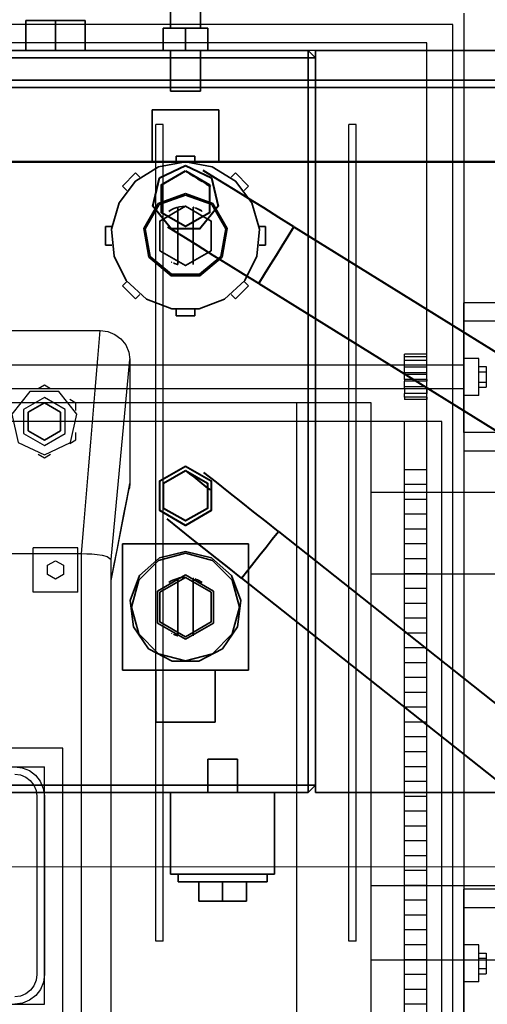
# Model space of a CAD drawing. Header units: millimetres. Extents: x 0 to 1340, y 0 to 800.
# Tile 95 of 100: x 1143 to 1164, y 550 to 595. Entities that reach past the tile are written whole.
import ezdxf

# ---------------------------------------------------------------- set-up
doc = ezdxf.new("R2010")
doc.units = ezdxf.units.MM
for name, color, linetype, lineweight, true_color in [('CONTEXT', 7, 'Continuous', 18, 0xa5a5a5), ('COOLANT', 7, 'Continuous', 50, 0x1e8c46), ('DUCT', 7, 'Continuous', 30, 0x5a6ec8), ('ELEC', 7, 'Continuous', 30, 0x9650aa), ('HVAC', 7, 'Continuous', 30, 0x464646), ('OUTLINE', 7, 'Continuous', 35, 0x141414), ('REFRIG', 7, 'Continuous', 40, 0xc83c28)]:
    doc.layers.add(name, color=color, linetype=linetype, lineweight=lineweight, true_color=true_color)

msp = doc.modelspace()

# ---------------------------------------------------------------- linework, layer by layer
at = {"layer": 'CONTEXT'}
msp.add_lwpolyline([(1181.667, 556.667), (1088.333, 556.667)], dxfattribs=at)
msp.add_lwpolyline([(1181.667, 556.667), (1088.333, 556.667)], dxfattribs=at)
at = {"layer": 'COOLANT'}
msp.add_lwpolyline([(1191.667, 588.333), (1078.333, 588.333)], dxfattribs=at)
at = {"layer": 'DUCT'}
for points in [[(1123, 580.752), (1147, 580.752)], [(1146.167, 570.735), (1146.271, 571.988), (1146.375, 573.24), (1146.479, 574.492), (1146.583, 575.744), (1146.688, 576.996), (1146.792, 578.248), (1146.896, 579.5), (1147, 580.752)], [(1147, 580.752), (1147.342, 580.709), (1147.662, 580.58), (1147.938, 580.374), (1148.152, 580.104), (1148.287, 579.786), (1148.333, 579.445)], [(1147.5, 570.474), (1147.619, 571.756), (1147.738, 573.037), (1147.857, 574.319), (1147.976, 575.6), (1148.095, 576.882), (1148.214, 578.163), (1148.333, 579.445)], [(1148.333, 579.445), (1148.333, 573.888)], [(1147.5, 569.526), (1147.639, 570.253), (1147.778, 570.98), (1147.917, 571.707), (1148.056, 572.434), (1148.194, 573.161), (1148.333, 573.888)], [(1148.333, 573.888), (1148.333, 573.846), (1148.331, 573.804), (1148.327, 573.762), (1148.322, 573.72), (1148.316, 573.678), (1148.308, 573.636)], [(1147.5, 569.521), (1147.633, 570.207), (1147.766, 570.894), (1147.9, 571.579), (1148.036, 572.265), (1148.172, 572.951), (1148.308, 573.636)], [(1123.833, 570.735), (1146.167, 570.735)], [(1146.167, 570.735), (1146.4, 570.731), (1146.632, 570.719), (1146.864, 570.697), (1147.095, 570.662), (1147.321, 570.605), (1147.5, 570.474)], [(1146.167, 548.083), (1146.167, 570.735)], [(1147.5, 547.283), (1147.5, 548.504), (1147.5, 549.724), (1147.5, 550.945), (1147.5, 552.166), (1147.5, 553.386), (1147.5, 554.607), (1147.5, 555.827), (1147.5, 557.048), (1147.5, 558.268), (1147.5, 559.489), (1147.5, 560.709), (1147.5, 561.93), (1147.5, 563.151), (1147.5, 564.371), (1147.5, 565.592), (1147.5, 566.812), (1147.5, 568.033), (1147.5, 569.253), (1147.5, 570.474)], [(1145.333, 562), (1124.667, 562)], [(1145.333, 549.667), (1145.333, 562)], [(1125.5, 561.167), (1144.5, 561.167)], [(1143.167, 561.167), (1143.509, 561.122), (1143.828, 560.991), (1144.103, 560.783), (1144.315, 560.511), (1144.45, 560.194), (1144.5, 559.853)], [(1144.5, 550.5), (1144.5, 561.167)], [(1143.167, 560.833), (1143.423, 560.8), (1143.662, 560.702), (1143.869, 560.546), (1144.028, 560.342), (1144.129, 560.104), (1144.167, 559.848)], [(1144.167, 559.848), (1144.167, 559.846), (1144.167, 559.843), (1144.167, 559.841), (1144.167, 559.838), (1144.167, 559.836), (1144.167, 559.833)], [(1144.167, 559.833), (1144.167, 551.833)], [(1144.5, 559.853), (1144.5, 559.85), (1144.5, 559.846), (1144.5, 559.843), (1144.5, 559.84), (1144.5, 559.837), (1144.5, 559.833)], [(1144.5, 559.853), (1144.5, 559.851), (1144.5, 559.85), (1144.5, 559.848), (1144.5, 559.846), (1144.5, 559.845), (1144.5, 559.843)], [(1144.5, 559.833), (1144.5, 551.833)], [(1144.5, 551.833), (1144.455, 551.488), (1144.321, 551.167), (1144.109, 550.891), (1143.833, 550.679), (1143.512, 550.545), (1143.167, 550.5)], [(1144.167, 551.833), (1144.133, 551.575), (1144.033, 551.333), (1143.874, 551.126), (1143.667, 550.967), (1143.425, 550.867), (1143.167, 550.833)], [(1125.5, 550.5), (1144.5, 550.5)]]:
    msp.add_lwpolyline(points, dxfattribs=at)
at = {"layer": 'ELEC'}
for points in [[(1144.5, 575.167), (1145.673, 575.731), (1145.962, 577), (1145.151, 578.018), (1143.849, 578.018), (1143.038, 577), (1143.327, 575.731), (1144.5, 575.167)], [(1144.5, 578.302), (1144.219, 578.14)], [(1144.781, 578.14), (1144.5, 578.302)], [(1144.5, 575.583), (1145.438, 576.125), (1145.438, 577.208), (1144.5, 577.75), (1143.562, 577.208), (1143.562, 576.125), (1144.5, 575.583)], [(1145.917, 577.485), (1145.635, 577.647)], [(1145.917, 577.16), (1145.917, 577.485)], [(1145.917, 575.849), (1145.917, 576.174)], [(1145.635, 575.686), (1145.917, 575.849)], [(1144.219, 575.193), (1144.5, 575.031)], [(1144.5, 575.031), (1144.781, 575.193)], [(1146, 571), (1144, 571)], [(1144, 569), (1144, 571)], [(1146, 569), (1146, 571)], [(1145, 570.417), (1145.361, 570.208), (1145.361, 569.792), (1145, 569.583), (1144.639, 569.792), (1144.639, 570.208), (1145, 570.417)], [(1146, 569), (1144, 569)]]:
    msp.add_lwpolyline(points, dxfattribs=at)
at = {"layer": 'HVAC'}
for points in [[(1163.333, 595), (1163.333, 594.722), (1163.333, 594.444), (1163.333, 594.167), (1163.333, 593.889), (1163.333, 593.611), (1163.333, 593.333)], [(1162.833, 594.5), (1107.167, 594.5)], [(1162.833, 548.833), (1162.833, 594.5)], [(1161.667, 593.667), (1108.333, 593.667)], [(1161.667, 549.667), (1161.667, 593.667)], [(1163.333, 593.333), (1135, 593.333)], [(1163.333, 593.333), (1163.333, 550)], [(1149.833, 590), (1149.5, 590)], [(1149.5, 553.333), (1149.5, 590)], [(1149.833, 553.333), (1149.833, 590)], [(1158.5, 590), (1158.167, 590)], [(1158.167, 553.333), (1158.167, 590)], [(1158.5, 553.333), (1158.5, 590)], [(1163.333, 581.167), (1163.333, 581.306), (1163.333, 581.444), (1163.333, 581.583), (1163.333, 581.722), (1163.333, 581.861), (1163.333, 582)], [(1167.333, 582), (1163.333, 582)], [(1163.333, 579.5), (1163.333, 581.167)], [(1167.333, 581.167), (1163.333, 581.167)], [(1161.667, 579.683), (1160.667, 579.683)], [(1160.667, 579.568), (1160.667, 579.683)], [(1161.667, 579.568), (1161.667, 579.683)], [(1160.667, 579.2), (1137.167, 579.2)], [(1160.667, 579.411), (1160.667, 579.568)], [(1161.667, 579.568), (1160.667, 579.568)], [(1160.667, 579.199), (1160.667, 579.411)], [(1161.667, 579.411), (1160.667, 579.411)], [(1160.667, 579.108), (1160.667, 579.123), (1160.667, 579.138), (1160.667, 579.153), (1160.667, 579.169), (1160.667, 579.184), (1160.667, 579.199)], [(1161.667, 579.199), (1160.667, 579.199)], [(1161.667, 579.411), (1161.667, 579.568)], [(1161.667, 579.199), (1161.667, 579.411)], [(1163.333, 579.2), (1161.667, 579.2)], [(1161.667, 579.108), (1161.667, 579.123), (1161.667, 579.138), (1161.667, 579.153), (1161.667, 579.169), (1161.667, 579.184), (1161.667, 579.199)], [(1163.333, 577.833), (1163.333, 579.5)], [(1164, 579.5), (1163.333, 579.5)], [(1163.333, 578.133), (1163.333, 578.311), (1163.333, 578.489), (1163.333, 578.667), (1163.333, 578.844), (1163.333, 579.022), (1163.333, 579.2)], [(1164, 577.833), (1164, 579.5)], [(1161.667, 579.108), (1160.667, 579.108)], [(1160.667, 578.854), (1160.667, 579.108)], [(1161.667, 578.854), (1160.667, 578.854)], [(1160.667, 578.773), (1160.667, 578.854)], [(1161.667, 578.773), (1160.667, 578.773)], [(1160.667, 578.56), (1160.667, 578.596), (1160.667, 578.631), (1160.667, 578.667), (1160.667, 578.702), (1160.667, 578.738), (1160.667, 578.773)], [(1161.667, 578.854), (1161.667, 579.108)], [(1161.667, 578.773), (1161.667, 578.854)], [(1161.667, 578.56), (1161.667, 578.596), (1161.667, 578.631), (1161.667, 578.667), (1161.667, 578.702), (1161.667, 578.738), (1161.667, 578.773)], [(1164, 579.129), (1164.325, 579.129)], [(1164, 578.898), (1164.325, 578.898)], [(1164.325, 579.129), (1164.325, 578.898)], [(1164.325, 578.898), (1164.325, 578.436)], [(1161.667, 578.56), (1160.667, 578.56)], [(1160.667, 578.56), (1160.667, 578.479)], [(1161.667, 578.479), (1160.667, 578.479)], [(1160.667, 578.226), (1160.667, 578.479)], [(1161.667, 578.56), (1161.667, 578.479)], [(1161.667, 578.226), (1161.667, 578.479)], [(1164, 578.436), (1164.325, 578.436)], [(1164.325, 578.436), (1164.325, 578.205)], [(1160.667, 578.133), (1137.167, 578.133)], [(1161.667, 578.226), (1160.667, 578.226)], [(1160.667, 578.134), (1160.667, 578.149), (1160.667, 578.165), (1160.667, 578.18), (1160.667, 578.195), (1160.667, 578.21), (1160.667, 578.226)], [(1161.667, 578.134), (1160.667, 578.134)], [(1160.667, 578.134), (1160.667, 577.923)], [(1161.667, 577.923), (1160.667, 577.923)], [(1160.667, 577.766), (1160.667, 577.923)], [(1161.667, 578.134), (1161.667, 578.149), (1161.667, 578.165), (1161.667, 578.18), (1161.667, 578.195), (1161.667, 578.21), (1161.667, 578.226)], [(1161.667, 578.134), (1161.667, 577.923)], [(1163.333, 578.133), (1161.667, 578.133)], [(1161.667, 577.766), (1161.667, 577.923)], [(1164, 578.205), (1164.325, 578.205)], [(1159.167, 577.5), (1110.833, 577.5)], [(1155.833, 577.5), (1114.167, 577.5)], [(1155.833, 550), (1155.833, 577.5)], [(1159.167, 550), (1159.167, 577.5)], [(1161.667, 577.766), (1160.667, 577.766)], [(1160.667, 577.766), (1160.667, 577.65)], [(1161.667, 577.65), (1160.667, 577.65)], [(1161.667, 577.766), (1161.667, 577.65)], [(1163.333, 576.167), (1163.333, 577.833)], [(1164, 577.833), (1163.333, 577.833)], [(1160.667, 576.667), (1137.167, 576.667)], [(1160.667, 574.5), (1160.667, 576.667)], [(1161.667, 576.667), (1160.667, 576.667)], [(1162.333, 576.667), (1161.667, 576.667)], [(1161.667, 574.5), (1161.667, 576.667)], [(1162.333, 549.167), (1162.333, 576.667)], [(1163.333, 576.167), (1163.333, 576.028), (1163.333, 575.889), (1163.333, 575.75), (1163.333, 575.611), (1163.333, 575.472), (1163.333, 575.333)], [(1167.333, 576.167), (1163.333, 576.167)], [(1167.333, 575.333), (1163.333, 575.333)], [(1160.667, 573.833), (1160.667, 574.5)], [(1161.667, 574.5), (1160.667, 574.5)], [(1161.667, 573.833), (1161.667, 574.5)], [(1159.167, 573.5), (1165.833, 573.5)], [(1160.667, 573.167), (1160.667, 573.833)], [(1161.667, 573.833), (1160.667, 573.833)], [(1161.667, 573.167), (1161.667, 573.833)], [(1160.667, 572.5), (1160.667, 573.167)], [(1161.667, 573.167), (1160.667, 573.167)], [(1161.667, 572.5), (1161.667, 573.167)], [(1160.667, 571.833), (1160.667, 572.5)], [(1161.667, 572.5), (1160.667, 572.5)], [(1161.667, 571.833), (1161.667, 572.5)], [(1160.667, 571.167), (1160.667, 571.833)], [(1161.667, 571.833), (1160.667, 571.833)], [(1161.667, 571.167), (1161.667, 571.833)], [(1160.667, 570.5), (1160.667, 571.167)], [(1161.667, 571.167), (1160.667, 571.167)], [(1161.667, 570.5), (1161.667, 571.167)], [(1160.667, 569.833), (1160.667, 570.5)], [(1161.667, 570.5), (1160.667, 570.5)], [(1161.667, 569.833), (1161.667, 570.5)], [(1159.167, 569.833), (1165.833, 569.833)], [(1160.667, 569.167), (1160.667, 569.833)], [(1161.667, 569.833), (1160.667, 569.833)], [(1161.667, 569.167), (1161.667, 569.833)], [(1160.667, 568.5), (1160.667, 569.167)], [(1161.667, 569.167), (1160.667, 569.167)], [(1161.667, 568.5), (1161.667, 569.167)], [(1160.667, 567.833), (1160.667, 568.5)], [(1161.667, 568.5), (1160.667, 568.5)], [(1161.667, 567.833), (1161.667, 568.5)], [(1160.667, 567.167), (1160.667, 567.833)], [(1161.667, 567.833), (1160.667, 567.833)], [(1161.667, 567.167), (1161.667, 567.833)], [(1160.667, 566.5), (1160.667, 567.167)], [(1161.667, 567.167), (1160.667, 567.167)], [(1161.667, 566.5), (1161.667, 567.167)], [(1160.667, 565.833), (1160.667, 566.5)], [(1161.667, 566.5), (1160.667, 566.5)], [(1161.667, 565.833), (1161.667, 566.5)], [(1160.667, 565.167), (1160.667, 565.833)], [(1161.667, 565.833), (1160.667, 565.833)], [(1161.667, 565.167), (1161.667, 565.833)], [(1160.667, 564.5), (1160.667, 565.167)], [(1161.667, 565.167), (1160.667, 565.167)], [(1161.667, 564.5), (1161.667, 565.167)], [(1160.667, 563.833), (1160.667, 564.5)], [(1161.667, 564.5), (1160.667, 564.5)], [(1161.667, 563.833), (1161.667, 564.5)], [(1160.667, 563.167), (1160.667, 563.833)], [(1161.667, 563.833), (1160.667, 563.833)], [(1161.667, 563.167), (1161.667, 563.833)], [(1160.667, 562.5), (1160.667, 563.167)], [(1161.667, 563.167), (1160.667, 563.167)], [(1161.667, 562.5), (1161.667, 563.167)], [(1160.667, 561.833), (1160.667, 562.5)], [(1161.667, 562.5), (1160.667, 562.5)], [(1161.667, 561.833), (1161.667, 562.5)], [(1160.667, 561.167), (1160.667, 561.833)], [(1161.667, 561.833), (1160.667, 561.833)], [(1161.667, 561.167), (1161.667, 561.833)], [(1160.667, 560.5), (1160.667, 561.167)], [(1161.667, 561.167), (1160.667, 561.167)], [(1161.667, 560.5), (1161.667, 561.167)], [(1160.667, 559.833), (1160.667, 560.5)], [(1161.667, 560.5), (1160.667, 560.5)], [(1161.667, 559.833), (1161.667, 560.5)], [(1160.667, 559.167), (1160.667, 559.833)], [(1161.667, 559.833), (1160.667, 559.833)], [(1161.667, 559.167), (1161.667, 559.833)], [(1160.667, 558.5), (1160.667, 559.167)], [(1161.667, 559.167), (1160.667, 559.167)], [(1161.667, 558.5), (1161.667, 559.167)], [(1160.667, 557.833), (1160.667, 558.5)], [(1161.667, 558.5), (1160.667, 558.5)], [(1161.667, 557.833), (1161.667, 558.5)], [(1160.667, 557.167), (1160.667, 557.833)], [(1161.667, 557.833), (1160.667, 557.833)], [(1161.667, 557.167), (1161.667, 557.833)], [(1160.667, 556.5), (1160.667, 557.167)], [(1161.667, 557.167), (1160.667, 557.167)], [(1161.667, 556.5), (1161.667, 557.167)], [(1160.667, 555.833), (1160.667, 556.5)], [(1161.667, 556.5), (1160.667, 556.5)], [(1161.667, 555.833), (1161.667, 556.5)], [(1159.167, 555.833), (1165.833, 555.833)], [(1160.667, 555.167), (1160.667, 555.833)], [(1161.667, 555.833), (1160.667, 555.833)], [(1161.667, 555.167), (1161.667, 555.833)], [(1163.333, 554.833), (1163.333, 554.972), (1163.333, 555.111), (1163.333, 555.25), (1163.333, 555.389), (1163.333, 555.528), (1163.333, 555.667)], [(1167.333, 555.667), (1163.333, 555.667)], [(1160.667, 554.5), (1160.667, 555.167)], [(1161.667, 555.167), (1160.667, 555.167)], [(1161.667, 554.5), (1161.667, 555.167)], [(1160.667, 553.833), (1160.667, 554.5)], [(1161.667, 554.5), (1160.667, 554.5)], [(1161.667, 553.833), (1161.667, 554.5)], [(1163.333, 553.167), (1163.333, 554.833)], [(1167.333, 554.833), (1163.333, 554.833)], [(1160.667, 553.167), (1160.667, 553.833)], [(1161.667, 553.833), (1160.667, 553.833)], [(1161.667, 553.167), (1161.667, 553.833)], [(1149.833, 553.333), (1149.5, 553.333)], [(1158.5, 553.333), (1158.167, 553.333)], [(1160.667, 552.5), (1160.667, 553.167)], [(1161.667, 553.167), (1160.667, 553.167)], [(1161.667, 552.5), (1161.667, 553.167)], [(1163.333, 551.5), (1163.333, 553.167)], [(1164, 553.167), (1163.333, 553.167)], [(1164, 551.5), (1164, 553.167)], [(1164, 552.795), (1164.325, 552.795)], [(1164.325, 552.795), (1164.325, 552.564)], [(1159.167, 552.5), (1165.833, 552.5)], [(1160.667, 551.833), (1160.667, 552.5)], [(1161.667, 552.5), (1160.667, 552.5)], [(1161.667, 551.833), (1161.667, 552.5)], [(1164, 552.564), (1164.325, 552.564)], [(1164.325, 552.564), (1164.325, 552.102)], [(1160.667, 551.167), (1160.667, 551.833)], [(1161.667, 551.833), (1160.667, 551.833)], [(1161.667, 551.167), (1161.667, 551.833)], [(1164, 552.102), (1164.325, 552.102)], [(1164, 551.871), (1164.325, 551.871)], [(1164.325, 552.102), (1164.325, 551.871)], [(1163.333, 549.833), (1163.333, 551.5)], [(1164, 551.5), (1163.333, 551.5)], [(1160.667, 550.5), (1160.667, 551.167)], [(1161.667, 551.167), (1160.667, 551.167)], [(1161.667, 550.5), (1161.667, 551.167)], [(1160.667, 549.833), (1160.667, 550.5)], [(1161.667, 550.5), (1160.667, 550.5)], [(1161.667, 549.833), (1161.667, 550.5)]]:
    msp.add_lwpolyline(points, dxfattribs=at)
at = {"layer": 'OUTLINE'}
for points in [[(1150.167, 594.333), (1150.167, 595.667)], [(1151.5, 594.333), (1151.5, 595.667)], [(1143.667, 593.333), (1143.667, 594.667)], [(1143.667, 594.667), (1145, 594.667)], [(1145, 594.667), (1146.333, 594.667)], [(1145, 593.333), (1145, 594.667)], [(1146.333, 593.333), (1146.333, 594.667)], [(1149.833, 594.333), (1150.833, 594.333)], [(1149.833, 593.333), (1149.833, 594.333)], [(1150.833, 594.333), (1151.833, 594.333)], [(1150.833, 593.333), (1150.833, 594.333)], [(1151.833, 593.333), (1151.833, 594.333)], [(1156.333, 593.333), (1107, 593.333)], [(1156.333, 593), (1107, 593)], [(1149.833, 593.333), (1150.833, 593.333)], [(1150.167, 591.5), (1150.167, 593.333)], [(1150.833, 593.333), (1151.833, 593.333)], [(1151.5, 591.5), (1151.5, 593.333)], [(1156.333, 593.333), (1156.333, 593)], [(1156.333, 593.333), (1156.667, 593)], [(1156.333, 560.333), (1156.333, 593)], [(1156.333, 593), (1156.667, 593)], [(1165, 593.333), (1156.667, 593.333)], [(1156.667, 560), (1156.667, 593.333)], [(1156.667, 560.333), (1156.667, 593)], [(1198.667, 592), (1071.333, 592)], [(1198.333, 591.667), (1071.667, 591.667)], [(1150.167, 591.5), (1150.389, 591.5), (1150.611, 591.5), (1150.833, 591.5), (1151.056, 591.5), (1151.278, 591.5), (1151.5, 591.5)], [(1152.333, 590.667), (1149.333, 590.667)], [(1149.333, 588.333), (1149.333, 590.667)], [(1152.333, 588.333), (1152.333, 590.667)], [(1151.25, 588.583), (1150.417, 588.583)], [(1150.417, 588.307), (1150.417, 588.583)], [(1151.25, 588.307), (1151.25, 588.583)], [(1150.833, 588.333), (1152.037, 588.108), (1153.079, 587.463), (1153.817, 586.486), (1154.152, 585.308), (1154.039, 584.088), (1153.493, 582.991), (1152.588, 582.166), (1151.446, 581.723), (1150.221, 581.723), (1149.079, 582.166), (1148.173, 582.991), (1147.627, 584.088), (1147.514, 585.308), (1147.849, 586.486), (1148.588, 587.463), (1149.629, 588.108), (1150.833, 588.333)], [(1150.417, 588.333), (1149.333, 588.333)], [(1152.333, 588.333), (1151.25, 588.333)], [(1148.594, 587.828), (1148.005, 587.239)], [(1148.789, 587.633), (1148.594, 587.828)], [(1152.877, 587.633), (1153.073, 587.828)], [(1153.662, 587.239), (1153.073, 587.828)], [(1148.2, 587.044), (1148.005, 587.239)], [(1153.466, 587.044), (1153.662, 587.239)], [(1150.833, 586.9), (1152.055, 586.455), (1152.704, 585.33), (1152.479, 584.05), (1151.483, 583.215), (1150.183, 583.215), (1149.188, 584.05), (1148.962, 585.33), (1149.612, 586.455), (1150.833, 586.9)], [(1150.833, 586.833), (1152.012, 586.404), (1152.639, 585.318), (1152.421, 584.083), (1151.46, 583.277), (1150.206, 583.277), (1149.246, 584.083), (1149.028, 585.318), (1149.655, 586.404), (1150.833, 586.833)], [(1150.833, 586.333), (1151.988, 585.667), (1151.988, 584.333), (1150.833, 583.667), (1149.679, 584.333), (1149.679, 585.667), (1150.833, 586.333)], [(1150.083, 586.102), (1150.197, 586.171), (1150.316, 586.229), (1150.441, 586.274), (1150.57, 586.307), (1150.701, 586.327), (1150.833, 586.333)], [(1150.49, 583.712), (1150.49, 586.288)], [(1151.209, 586.279), (1151.203, 586.281), (1151.198, 586.282), (1151.193, 586.284), (1151.188, 586.285), (1151.182, 586.287), (1151.177, 586.288)], [(1151.177, 583.712), (1151.177, 586.288)], [(1151.583, 586.102), (1151.532, 586.136), (1151.478, 586.167), (1151.424, 586.195), (1151.368, 586.221), (1151.311, 586.245), (1151.253, 586.265)], [(1151.409, 586.203), (1151.439, 586.188), (1151.469, 586.172), (1151.498, 586.156), (1151.527, 586.139), (1151.555, 586.121), (1151.583, 586.102)], [(1147.526, 585.417), (1147.25, 585.417)], [(1147.25, 585.417), (1147.25, 584.583)], [(1154.141, 585.417), (1154.417, 585.417)], [(1154.417, 584.583), (1154.417, 585.417)], [(1147.526, 584.583), (1147.25, 584.583)], [(1154.141, 584.583), (1154.417, 584.583)], [(1150.221, 583.816), (1150.217, 583.818), (1150.214, 583.819), (1150.21, 583.821), (1150.207, 583.823), (1150.203, 583.825), (1150.2, 583.827)], [(1150.259, 583.797), (1150.259, 583.797), (1150.259, 583.797), (1150.259, 583.797), (1150.259, 583.797), (1150.259, 583.797), (1150.259, 583.797)], [(1150.37, 583.75), (1150.357, 583.755), (1150.344, 583.76), (1150.331, 583.765), (1150.318, 583.77), (1150.305, 583.776), (1150.292, 583.781)], [(1150.388, 583.743), (1150.388, 583.743), (1150.388, 583.743), (1150.388, 583.743), (1150.387, 583.743), (1150.387, 583.743), (1150.387, 583.744)], [(1150.399, 583.74), (1150.397, 583.74), (1150.395, 583.741), (1150.394, 583.741), (1150.392, 583.742), (1150.39, 583.742), (1150.389, 583.743)], [(1150.49, 583.712), (1150.478, 583.715), (1150.467, 583.718), (1150.456, 583.721), (1150.444, 583.725), (1150.433, 583.728), (1150.422, 583.732)], [(1148.2, 582.956), (1148.005, 582.761)], [(1148.005, 582.761), (1148.594, 582.172)], [(1153.073, 582.172), (1153.662, 582.761)], [(1153.466, 582.956), (1153.662, 582.761)], [(1148.789, 582.367), (1148.594, 582.172)], [(1152.877, 582.367), (1153.073, 582.172)], [(1150.417, 581.693), (1150.417, 581.417)], [(1150.417, 581.417), (1151.25, 581.417)], [(1151.25, 581.693), (1151.25, 581.417)], [(1144.5, 577.5), (1145.222, 577.083), (1145.222, 576.25), (1144.5, 575.833), (1143.778, 576.25), (1143.778, 577.083), (1144.5, 577.5)], [(1153.667, 571.167), (1148, 571.167)], [(1148, 565.5), (1148, 571.167)], [(1150.833, 570.833), (1151.995, 570.547), (1152.891, 569.753), (1153.315, 568.635), (1153.171, 567.447), (1152.491, 566.462), (1151.432, 565.906), (1150.235, 565.906), (1149.176, 566.462), (1148.496, 567.447), (1148.352, 568.635), (1148.776, 569.753), (1149.672, 570.547), (1150.833, 570.833)], [(1153.667, 565.5), (1153.667, 571.167)], [(1150.833, 570.75), (1152.042, 570.426), (1152.926, 569.542), (1153.25, 568.333), (1152.926, 567.125), (1152.042, 566.24), (1150.833, 565.917), (1149.625, 566.24), (1148.74, 567.125), (1148.417, 568.333), (1148.74, 569.542), (1149.625, 570.426), (1150.833, 570.75)], [(1150.833, 569.777), (1149.583, 569.055)], [(1150.833, 569.667), (1151.988, 569), (1151.988, 567.667), (1150.833, 567), (1149.679, 567.667), (1149.679, 569), (1150.833, 569.667)], [(1150.083, 569.436), (1150.197, 569.505), (1150.316, 569.562), (1150.441, 569.608), (1150.57, 569.64), (1150.701, 569.66), (1150.833, 569.667)], [(1150.49, 567.045), (1150.49, 569.622)], [(1152.083, 569.055), (1150.833, 569.777)], [(1151.209, 569.613), (1151.203, 569.614), (1151.198, 569.616), (1151.193, 569.617), (1151.188, 569.619), (1151.182, 569.62), (1151.177, 569.622)], [(1151.177, 567.045), (1151.177, 569.622)], [(1151.583, 569.436), (1151.532, 569.469), (1151.478, 569.5), (1151.424, 569.529), (1151.368, 569.555), (1151.311, 569.578), (1151.253, 569.599)], [(1151.409, 569.536), (1151.439, 569.521), (1151.469, 569.506), (1151.498, 569.489), (1151.527, 569.472), (1151.555, 569.454), (1151.583, 569.436)], [(1149.583, 569.055), (1149.583, 567.612)], [(1152.083, 567.612), (1152.083, 569.055)], [(1149.583, 567.612), (1150.833, 566.89)], [(1150.833, 566.89), (1152.083, 567.612)], [(1150.221, 567.149), (1150.217, 567.151), (1150.214, 567.153), (1150.21, 567.155), (1150.207, 567.156), (1150.203, 567.158), (1150.2, 567.16)], [(1150.259, 567.13), (1150.259, 567.13), (1150.259, 567.13), (1150.259, 567.13), (1150.259, 567.13), (1150.259, 567.13), (1150.259, 567.13)], [(1150.37, 567.083), (1150.357, 567.088), (1150.344, 567.093), (1150.332, 567.098), (1150.319, 567.103), (1150.306, 567.109), (1150.294, 567.114)], [(1150.388, 567.077), (1150.388, 567.077), (1150.388, 567.077), (1150.388, 567.077), (1150.387, 567.077), (1150.387, 567.077), (1150.387, 567.077)], [(1150.399, 567.073), (1150.397, 567.073), (1150.395, 567.074), (1150.394, 567.075), (1150.392, 567.075), (1150.39, 567.076), (1150.389, 567.076)], [(1150.49, 567.045), (1150.478, 567.048), (1150.467, 567.051), (1150.456, 567.055), (1150.444, 567.058), (1150.433, 567.062), (1150.422, 567.065)], [(1153.667, 565.5), (1148, 565.5)], [(1149.5, 563.167), (1149.5, 565.5)], [(1152.167, 563.167), (1152.167, 565.5)], [(1152.167, 563.167), (1149.5, 563.167)], [(1152.5, 561.5), (1152.389, 561.5), (1152.278, 561.5), (1152.167, 561.5), (1152.056, 561.5), (1151.944, 561.5), (1151.833, 561.5)], [(1151.833, 561.5), (1151.833, 560)], [(1153.167, 561.5), (1153.056, 561.5), (1152.944, 561.5), (1152.833, 561.5), (1152.722, 561.5), (1152.611, 561.5), (1152.5, 561.5)], [(1153.167, 561.5), (1153.167, 560)], [(1156.333, 560.333), (1107, 560.333)], [(1156.333, 560.333), (1156.667, 560.333)], [(1156.333, 560), (1156.333, 560.333)], [(1156.333, 560), (1156.667, 560.333)], [(1156.333, 560), (1107, 560)], [(1150.167, 560), (1150.944, 560), (1151.722, 560), (1152.5, 560), (1153.278, 560), (1154.056, 560), (1154.833, 560)], [(1150.167, 556.333), (1150.167, 560)], [(1154.833, 556.333), (1154.833, 560)], [(1165, 560), (1156.667, 560)], [(1150.167, 556.333), (1150.944, 556.333), (1151.722, 556.333), (1152.5, 556.333), (1153.278, 556.333), (1154.056, 556.333), (1154.833, 556.333)], [(1150.5, 556), (1150.5, 556.333)], [(1154.5, 556), (1154.5, 556.333)], [(1150.5, 556), (1151.167, 556), (1151.833, 556), (1152.5, 556), (1153.167, 556), (1153.833, 556), (1154.5, 556)], [(1151.433, 556), (1151.433, 555.133)], [(1152.5, 556), (1152.5, 555.133)], [(1153.567, 556), (1153.567, 555.133)], [(1152.5, 555.133), (1151.433, 555.133)], [(1153.567, 555.133), (1152.5, 555.133)]]:
    msp.add_lwpolyline(points, dxfattribs=at)
at = {"layer": 'REFRIG'}
for points in [[(1150.833, 588.167), (1152.006, 587.602), (1152.296, 586.333), (1151.484, 585.315), (1150.183, 585.315), (1149.371, 586.333), (1149.661, 587.602), (1150.833, 588.167)], [(1150.833, 587.917), (1151.916, 587.292), (1151.916, 586.042), (1150.833, 585.417), (1149.751, 586.042), (1149.751, 587.292), (1150.833, 587.917)], [(1150.833, 587.917), (1151.02, 587.801), (1151.207, 587.685), (1151.393, 587.569), (1151.58, 587.453), (1151.767, 587.337), (1151.954, 587.221)], [(1155.703, 585.41), (1155.023, 585.832), (1154.343, 586.254), (1153.664, 586.675), (1152.984, 587.097), (1152.304, 587.519), (1151.624, 587.941)], [(1154.121, 582.861), (1153.441, 583.283), (1152.761, 583.705), (1152.081, 584.127), (1151.402, 584.548), (1150.722, 584.97), (1150.042, 585.392)], [(1154.121, 582.861), (1154.384, 583.286), (1154.648, 583.711), (1154.912, 584.135), (1155.175, 584.56), (1155.439, 584.985), (1155.703, 585.41)], [(1155.703, 585.41), (1171.713, 575.472)], [(1154.121, 582.861), (1170.131, 572.924)], [(1150.833, 574.667), (1151.988, 574), (1151.988, 572.667), (1150.833, 572), (1149.679, 572.667), (1149.679, 574), (1150.833, 574.667)], [(1150.833, 574.467), (1151.815, 573.9), (1151.815, 572.767), (1150.833, 572.2), (1149.852, 572.767), (1149.852, 573.9), (1150.833, 574.467)], [(1150.833, 574.467), (1151.017, 574.321), (1151.201, 574.175), (1151.385, 574.029), (1151.569, 573.883), (1151.753, 573.737), (1151.937, 573.591)], [(1155.005, 571.727), (1154.448, 572.169), (1153.89, 572.61), (1153.333, 573.052), (1152.776, 573.494), (1152.219, 573.936), (1151.662, 574.378)], [(1153.348, 569.637), (1152.791, 570.079), (1152.233, 570.521), (1151.676, 570.963), (1151.119, 571.405), (1150.562, 571.847), (1150.005, 572.289)], [(1153.348, 569.637), (1153.624, 569.986), (1153.9, 570.334), (1154.176, 570.682), (1154.452, 571.03), (1154.729, 571.378), (1155.005, 571.727)], [(1155.005, 571.727), (1172.486, 557.863)], [(1153.348, 569.637), (1170.829, 555.773)]]:
    msp.add_lwpolyline(points, dxfattribs=at)

doc.saveas('drawing.dxf')
